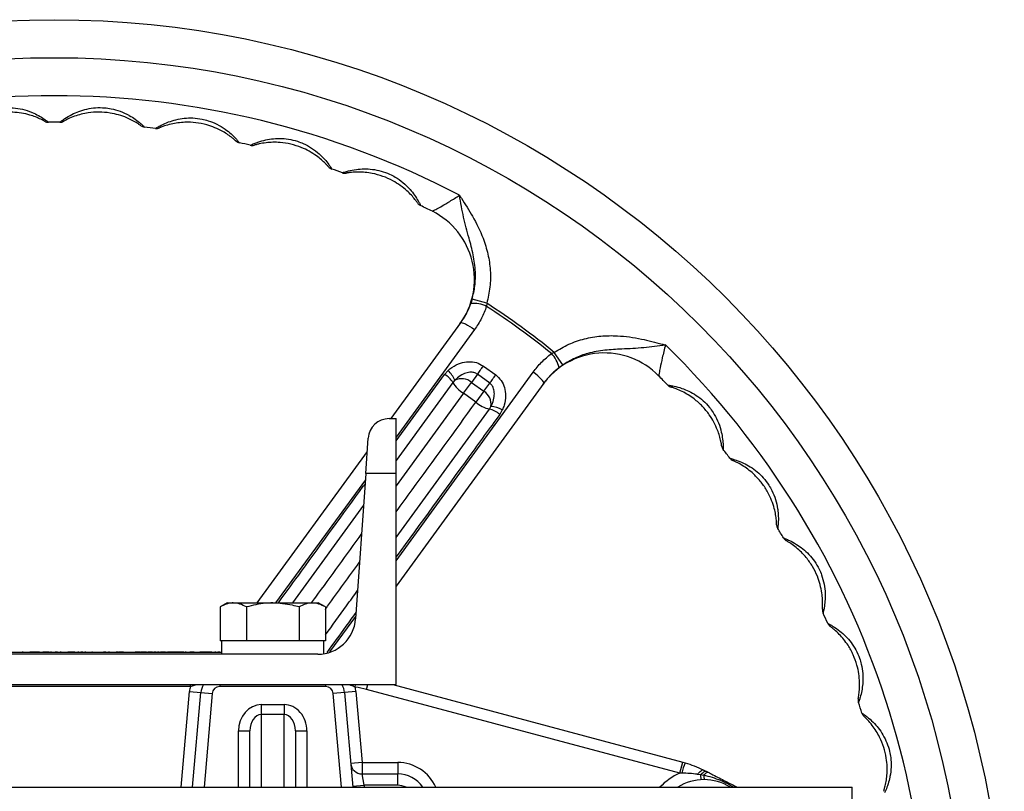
# Model space of a CAD drawing. Header units: millimetres. Extents: x 635 to 3836, y -1496 to 1629.
# Tile 39 of 46: x 1654 to 1913, y 1426 to 1629. Entities that reach past the tile are written whole.
import ezdxf

# ---------------------------------------------------------------- set-up
doc = ezdxf.new("R2010")
doc.units = ezdxf.units.MM

msp = doc.modelspace()

# ---------------------------------------------------------------- linework, layer by layer
at = {"color": 7, "linetype": 'Continuous', "lineweight": 25}
for p, q in [((1773.17, 1555.06), (1772.8, 1553.89)), ((1777.01, 1553.96), (1773.17, 1555.06)), ((1777.01, 1553.96), (1776.95, 1553.15)), ((1751.84, 1523.6), (1770.15, 1548.8)), ((1794.78, 1541.04), (1794.03, 1540.74)), ((1797.01, 1537.73), (1794.78, 1541.04)), ((1776.11, 1537.45), (1779.35, 1535.09)), ((1796.01, 1537.02), (1797.01, 1537.73)), ((1765.91, 1535.25), (1766.81, 1536.25)), ((1768.58, 1533.69), (1768.07, 1533.12)), ((1774.56, 1535.3), (1772.99, 1533.15)), ((1777.79, 1532.95), (1774.56, 1535.3)), ((1792, 1532.93), (1753.18, 1479.51)), ((1770.92, 1530.29), (1772.99, 1533.15)), ((1772.99, 1533.15), (1776.23, 1530.8)), ((1776.23, 1530.8), (1777.79, 1532.95)), ((1774.15, 1527.94), (1770.92, 1530.29)), ((1776.23, 1530.8), (1774.15, 1527.94)), ((1777.72, 1526.11), (1778.11, 1526.77)), ((1751.31, 1523.6), (1753.18, 1523.6)), ((1753.18, 1509.17), (1753.18, 1523.6)), ((1781.09, 1525.88), (1780.41, 1524.71)), ((1745.17, 1509.17), (1745.82, 1518.48)), ((1716.6, 1475.1), (1745.58, 1514.98)), ((1745.17, 1509.17), (1742.49, 1470.9)), ((1753.18, 1509.17), (1745.17, 1509.17)), ((1753.18, 1453.6), (1753.18, 1509.17)), ((1708.68, 1475.1), (1706.82, 1474.03)), ((1708.68, 1475.1), (1710.29, 1475.1)), ((1710.29, 1475.1), (1720.68, 1475.1)), ((1720.68, 1475.1), (1731.07, 1475.1)), ((1731.07, 1475.1), (1732.68, 1475.1)), ((1734.54, 1474.03), (1732.68, 1475.1)), ((1706.82, 1474.03), (1706.82, 1465.1)), ((1713.75, 1474.03), (1713.75, 1465.1)), ((1727.61, 1474.03), (1727.61, 1465.1)), ((1734.54, 1474.03), (1734.54, 1465.1)), ((1707.25, 1465.1), (1706.82, 1465.1)), ((1707.23, 1465.1), (1707.23, 1461.6)), ((1713.32, 1465.1), (1707.25, 1465.1)), ((1713.75, 1465.1), (1713.32, 1465.1)), ((1714.6, 1465.1), (1713.75, 1465.1)), ((1726.75, 1465.1), (1714.6, 1465.1)), ((1727.61, 1465.1), (1726.75, 1465.1)), ((1728.03, 1465.1), (1727.61, 1465.1)), ((1734.11, 1465.1), (1728.03, 1465.1)), ((1734.54, 1465.1), (1734.11, 1465.1)), ((1734.13, 1461.73), (1734.13, 1465.1)), ((1732.52, 1461.6), (1593.84, 1461.6)), ((1619.13, 1462.1), (1707.23, 1462.1)), ((1619.13, 1462.1), (1707.23, 1462.1)), ((1654.36, 1462.11), (1654.36, 1462.1)), ((1654.78, 1462.11), (1654.78, 1462.1)), ((1655, 1462.11), (1654.78, 1462.11)), ((1655, 1462.11), (1655, 1462.1)), ((1655.53, 1462.11), (1655.53, 1462.1)), ((1655.7, 1462.11), (1655.7, 1462.1)), ((1656.09, 1462.11), (1656.09, 1462.1)), ((1656.65, 1462.11), (1656.65, 1462.1)), ((1656.93, 1462.11), (1656.75, 1462.11)), ((1656.75, 1462.11), (1656.75, 1462.1)), ((1656.93, 1462.11), (1656.93, 1462.1)), ((1657.21, 1462.11), (1656.93, 1462.11)), ((1657.46, 1462.11), (1657.21, 1462.11)), ((1657.21, 1462.11), (1657.21, 1462.1)), ((1657.46, 1462.11), (1657.46, 1462.1)), ((1658.19, 1462.11), (1657.46, 1462.11)), ((1658.19, 1462.11), (1658.19, 1462.1)), ((1658.33, 1462.11), (1658.19, 1462.11)), ((1658.65, 1462.11), (1658.33, 1462.11)), ((1658.33, 1462.11), (1658.33, 1462.1)), ((1658.65, 1462.11), (1658.65, 1462.1)), ((1658.89, 1462.11), (1658.65, 1462.11)), ((1658.89, 1462.11), (1658.89, 1462.1)), ((1659.31, 1462.11), (1658.89, 1462.11)), ((1659.31, 1462.11), (1659.31, 1462.1)), ((1659.92, 1462.11), (1659.92, 1462.1)), ((1660.21, 1462.11), (1660.21, 1462.1)), ((1660.45, 1462.11), (1660.21, 1462.11)), ((1660.9, 1462.11), (1660.45, 1462.11)), ((1660.45, 1462.11), (1660.45, 1462.1)), ((1660.9, 1462.11), (1660.9, 1462.1)), ((1661.15, 1462.11), (1660.9, 1462.11)), ((1661.15, 1462.11), (1661.15, 1462.1)), ((1661.6, 1462.11), (1661.15, 1462.11)), ((1661.6, 1462.11), (1661.6, 1462.1)), ((1661.84, 1462.11), (1661.6, 1462.11)), ((1661.84, 1462.11), (1661.84, 1462.1)), ((1662.08, 1462.11), (1662.08, 1462.1)), ((1662.23, 1462.11), (1662.23, 1462.1)), ((1662.45, 1462.11), (1662.23, 1462.11)), ((1662.45, 1462.11), (1662.45, 1462.1)), ((1662.64, 1462.11), (1662.64, 1462.1)), ((1662.89, 1462.11), (1662.89, 1462.1)), ((1663.2, 1462.11), (1663.2, 1462.1)), ((1664.03, 1462.11), (1663.4, 1462.11)), ((1663.4, 1462.11), (1663.4, 1462.1)), ((1664.03, 1462.11), (1664.03, 1462.1)), ((1664.35, 1462.11), (1664.35, 1462.1)), ((1664.76, 1462.11), (1664.76, 1462.1)), ((1664.98, 1462.11), (1664.76, 1462.11)), ((1664.98, 1462.11), (1664.98, 1462.1)), ((1665.27, 1462.11), (1665.27, 1462.1)), ((1665.52, 1462.11), (1665.52, 1462.1)), ((1665.69, 1462.11), (1665.69, 1462.1)), ((1666.08, 1462.11), (1666.08, 1462.1)), ((1666.64, 1462.11), (1666.64, 1462.1)), ((1666.91, 1462.11), (1666.74, 1462.11)), ((1666.74, 1462.11), (1666.74, 1462.1)), ((1666.91, 1462.11), (1666.91, 1462.1)), ((1667.4, 1462.11), (1666.91, 1462.11)), ((1667.4, 1462.11), (1667.4, 1462.1)), ((1667.52, 1462.11), (1667.52, 1462.1)), ((1667.98, 1462.11), (1667.52, 1462.11)), ((1668.17, 1462.11), (1667.98, 1462.11)), ((1667.98, 1462.11), (1667.98, 1462.1)), ((1668.17, 1462.11), (1668.17, 1462.1)), ((1668.64, 1462.11), (1668.17, 1462.11)), ((1668.64, 1462.11), (1668.64, 1462.1)), ((1669.03, 1462.11), (1669.03, 1462.1)), ((1669.44, 1462.11), (1669.44, 1462.1)), ((1669.66, 1462.11), (1669.44, 1462.11)), ((1669.66, 1462.11), (1669.66, 1462.1)), ((1670.22, 1462.11), (1670.2, 1462.11)), ((1670.2, 1462.11), (1670.2, 1462.1)), ((1670.22, 1462.11), (1670.22, 1462.1)), ((1670.49, 1462.11), (1670.22, 1462.11)), ((1670.49, 1462.11), (1670.49, 1462.1)), ((1670.71, 1462.11), (1670.49, 1462.11)), ((1670.71, 1462.11), (1670.71, 1462.1)), ((1670.78, 1462.11), (1670.78, 1462.1)), ((1671.51, 1462.11), (1671.25, 1462.11)), ((1671.32, 1462.11), (1671.32, 1462.1)), ((1671.51, 1462.11), (1671.51, 1462.1)), ((1671.68, 1462.11), (1671.68, 1462.1)), ((1672.07, 1462.11), (1672.07, 1462.1)), ((1672.63, 1462.11), (1672.63, 1462.1)), ((1672.72, 1462.11), (1672.72, 1462.1)), ((1672.87, 1462.11), (1672.87, 1462.1)), ((1673.29, 1462.11), (1673.07, 1462.11)), ((1673.19, 1462.11), (1673.19, 1462.1)), ((1673.51, 1462.11), (1673.51, 1462.1)), ((1673.64, 1462.11), (1673.64, 1462.1)), ((1673.7, 1462.11), (1673.7, 1462.1)), ((1673.8, 1462.11), (1673.8, 1462.1)), ((1674.58, 1462.11), (1674.58, 1462.1)), ((1675.26, 1462.11), (1675.26, 1462.1)), ((1676.14, 1462.11), (1676.14, 1462.1)), ((1676.77, 1462.11), (1676.14, 1462.11)), ((1676.77, 1462.11), (1676.77, 1462.1)), ((1677.09, 1462.11), (1677.09, 1462.1)), ((1677.5, 1462.11), (1677.5, 1462.1)), ((1677.72, 1462.11), (1677.5, 1462.11)), ((1677.72, 1462.11), (1677.72, 1462.1)), ((1678.26, 1462.11), (1678.26, 1462.1)), ((1678.43, 1462.11), (1678.43, 1462.1)), ((1678.82, 1462.11), (1678.82, 1462.1)), ((1679.38, 1462.11), (1679.38, 1462.1)), ((1679.48, 1462.11), (1679.48, 1462.1)), ((1679.65, 1462.11), (1679.48, 1462.11)), ((1679.65, 1462.11), (1679.65, 1462.1)), ((1680.14, 1462.11), (1679.65, 1462.11)), ((1680.14, 1462.11), (1680.14, 1462.1)), ((1680.26, 1462.11), (1680.26, 1462.1)), ((1680.72, 1462.11), (1680.26, 1462.11)), ((1680.72, 1462.11), (1680.72, 1462.1)), ((1680.91, 1462.11), (1680.72, 1462.11)), ((1680.91, 1462.11), (1680.91, 1462.1)), ((1681.38, 1462.11), (1680.91, 1462.11)), ((1681.38, 1462.11), (1681.38, 1462.1)), ((1681.62, 1462.11), (1681.62, 1462.1)), ((1682.17, 1462.11), (1682.17, 1462.1)), ((1682.72, 1462.11), (1682.72, 1462.1)), ((1682.74, 1462.11), (1682.74, 1462.1)), ((1683.53, 1462.11), (1683.53, 1462.1)), ((1684.32, 1462.11), (1684.32, 1462.1)), ((1684.52, 1462.11), (1684.52, 1462.1)), ((1685.08, 1462.11), (1684.52, 1462.11)), ((1685.08, 1462.11), (1685.08, 1462.1)), ((1685.32, 1462.11), (1685.08, 1462.11)), ((1685.32, 1462.11), (1685.32, 1462.1)), ((1685.88, 1462.11), (1685.32, 1462.11)), ((1685.88, 1462.11), (1685.88, 1462.1)), ((1686, 1462.11), (1686, 1462.1)), ((1686.35, 1462.11), (1686.1, 1462.11)), ((1686.1, 1462.11), (1686.1, 1462.1)), ((1686.35, 1462.11), (1686.35, 1462.1)), ((1687.17, 1462.11), (1686.35, 1462.11)), ((1687.17, 1462.11), (1687.17, 1462.1)), ((1687.42, 1462.11), (1687.17, 1462.11)), ((1687.46, 1462.11), (1687.42, 1462.11)), ((1687.42, 1462.11), (1687.42, 1462.1)), ((1687.46, 1462.11), (1687.46, 1462.1)), ((1687.77, 1462.11), (1687.77, 1462.1)), ((1687.81, 1462.11), (1687.81, 1462.1)), ((1689.07, 1462.11), (1687.81, 1462.11)), ((1689.07, 1462.11), (1689.07, 1462.1)), ((1689.12, 1462.11), (1689.12, 1462.1)), ((1689.27, 1462.11), (1689.27, 1462.1)), ((1689.39, 1462.11), (1689.39, 1462.1)), ((1689.63, 1462.11), (1689.39, 1462.11)), ((1689.63, 1462.11), (1689.63, 1462.1)), ((1689.88, 1462.11), (1689.63, 1462.11)), ((1689.88, 1462.11), (1689.88, 1462.1)), ((1690, 1462.11), (1690, 1462.1)), ((1690.36, 1462.11), (1690.36, 1462.1)), ((1690.57, 1462.11), (1690.36, 1462.11)), ((1690.57, 1462.11), (1690.57, 1462.1)), ((1690.85, 1462.11), (1690.57, 1462.11)), ((1690.85, 1462.11), (1690.85, 1462.1)), ((1691.12, 1462.11), (1691.12, 1462.1)), ((1691.34, 1462.11), (1691.12, 1462.11)), ((1691.34, 1462.11), (1691.34, 1462.1)), ((1691.45, 1462.11), (1691.45, 1462.1)), ((1691.45, 1462.11), (1691.45, 1462.1)), ((1691.61, 1462.11), (1691.45, 1462.11)), ((1691.61, 1462.11), (1691.61, 1462.1)), ((1691.85, 1462.11), (1691.61, 1462.11)), ((1691.85, 1462.11), (1691.85, 1462.1)), ((1692.27, 1462.11), (1691.85, 1462.11)), ((1692.27, 1462.11), (1692.27, 1462.1)), ((1692.65, 1462.11), (1692.44, 1462.11)), ((1692.44, 1462.11), (1692.44, 1462.1)), ((1692.65, 1462.11), (1692.65, 1462.1)), ((1692.87, 1462.11), (1692.87, 1462.1)), ((1693.04, 1462.11), (1693.04, 1462.1)), ((1693.09, 1462.11), (1693.04, 1462.11)), ((1693.09, 1462.11), (1693.09, 1462.1)), ((1693.31, 1462.11), (1693.09, 1462.11)), ((1693.6, 1462.11), (1693.31, 1462.11)), ((1693.31, 1462.11), (1693.31, 1462.1)), ((1693.33, 1462.11), (1693.33, 1462.11)), ((1693.33, 1462.1), (1693.33, 1462.1)), ((1693.6, 1462.11), (1693.6, 1462.1)), ((1693.75, 1462.11), (1693.6, 1462.11)), ((1693.97, 1462.11), (1693.75, 1462.11)), ((1693.75, 1462.11), (1693.75, 1462.1)), ((1694.41, 1462.11), (1693.97, 1462.11)), ((1693.97, 1462.11), (1693.97, 1462.1)), ((1694.63, 1462.11), (1694.41, 1462.11)), ((1694.41, 1462.11), (1694.41, 1462.1)), ((1694.87, 1462.11), (1694.63, 1462.11)), ((1694.63, 1462.11), (1694.63, 1462.1)), ((1694.87, 1462.11), (1694.87, 1462.1)), ((1695.07, 1462.11), (1694.87, 1462.11)), ((1695.07, 1462.11), (1695.07, 1462.1)), ((1695.29, 1462.11), (1695.07, 1462.11)), ((1695.6, 1462.11), (1695.29, 1462.11)), ((1695.29, 1462.11), (1695.29, 1462.1)), ((1695.6, 1462.11), (1695.6, 1462.1)), ((1695.72, 1462.11), (1695.6, 1462.11)), ((1695.72, 1462.11), (1695.72, 1462.1)), ((1695.94, 1462.11), (1695.72, 1462.11)), ((1695.94, 1462.11), (1695.94, 1462.1)), ((1696.38, 1462.11), (1696.06, 1462.11)), ((1696.06, 1462.11), (1696.06, 1462.1)), ((1696.38, 1462.11), (1696.38, 1462.1)), ((1696.6, 1462.11), (1696.38, 1462.11)), ((1697.04, 1462.11), (1696.6, 1462.11)), ((1696.6, 1462.11), (1696.6, 1462.1)), ((1697.26, 1462.11), (1697.04, 1462.11)), ((1697.04, 1462.11), (1697.04, 1462.1)), ((1697.33, 1462.11), (1697.26, 1462.11)), ((1697.26, 1462.11), (1697.26, 1462.1)), ((1697.33, 1462.11), (1697.33, 1462.1)), ((1697.67, 1462.11), (1697.67, 1462.1)), ((1697.89, 1462.11), (1697.67, 1462.11)), ((1697.89, 1462.11), (1697.89, 1462.1)), ((1698.89, 1462.11), (1698.89, 1462.1)), ((1699.35, 1462.11), (1698.89, 1462.11)), ((1699.35, 1462.11), (1699.35, 1462.1)), ((1699.55, 1462.11), (1699.35, 1462.11)), ((1699.55, 1462.11), (1699.55, 1462.1)), ((1700.01, 1462.11), (1699.55, 1462.11)), ((1700.01, 1462.11), (1700.01, 1462.1)), ((1700.25, 1462.11), (1700.25, 1462.1)), ((1700.42, 1462.11), (1700.42, 1462.1)), ((1700.81, 1462.11), (1700.81, 1462.1)), ((1701.37, 1462.11), (1701.37, 1462.1)), ((1701.5, 1462.11), (1701.5, 1462.1)), ((1702.25, 1462.11), (1701.5, 1462.11)), ((1702.15, 1462.11), (1702.15, 1462.11)), ((1702.15, 1462.1), (1702.15, 1462.1)), ((1702.25, 1462.11), (1702.25, 1462.1)), ((1702.47, 1462.11), (1702.25, 1462.11)), ((1702.47, 1462.11), (1702.47, 1462.1)), ((1702.69, 1462.11), (1702.47, 1462.11)), ((1702.79, 1462.11), (1702.69, 1462.11)), ((1702.69, 1462.11), (1702.69, 1462.1)), ((1702.97, 1462.11), (1702.79, 1462.11)), ((1702.79, 1462.11), (1702.79, 1462.1)), ((1702.97, 1462.11), (1702.97, 1462.1)), ((1703.45, 1462.11), (1702.97, 1462.11)), ((1703.57, 1462.11), (1703.45, 1462.11)), ((1703.45, 1462.11), (1703.45, 1462.1)), ((1703.57, 1462.11), (1703.57, 1462.1)), ((1704.03, 1462.11), (1703.57, 1462.11)), ((1704.03, 1462.11), (1704.03, 1462.1)), ((1704.22, 1462.11), (1704.03, 1462.11)), ((1704.22, 1462.11), (1704.22, 1462.1)), ((1704.69, 1462.11), (1704.22, 1462.11)), ((1704.69, 1462.11), (1704.69, 1462.1)), ((1705.08, 1462.11), (1705.08, 1462.1)), ((1705.49, 1462.11), (1705.49, 1462.1)), ((1705.71, 1462.11), (1705.49, 1462.11)), ((1705.71, 1462.11), (1705.71, 1462.1)), ((1706.27, 1462.11), (1706.27, 1462.1)), ((1706.54, 1462.11), (1706.27, 1462.11)), ((1706.54, 1462.11), (1706.54, 1462.1)), ((1706.76, 1462.11), (1706.54, 1462.11)), ((1706.76, 1462.11), (1706.76, 1462.1)), ((1706.83, 1462.11), (1706.83, 1462.1)), ((1624.1, 1453.6), (1702.26, 1453.6)), ((1699.01, 1453.1), (1699.01, 1453.6)), ((1706.76, 1453.6), (1706.76, 1453.1)), ((1706.76, 1453.6), (1734.6, 1453.6)), ((1734.6, 1453.6), (1734.6, 1453.1)), ((1739.1, 1453.6), (1753.18, 1453.6)), ((1742.38, 1452.93), (1742.47, 1453.6)), ((1745.37, 1452.35), (1745.71, 1453.6)), ((1752.3, 1453.6), (1828.56, 1433.17)), ((1699.01, 1453.1), (1627.34, 1453.1)), ((1698.79, 1451.8), (1701.78, 1451.54)), ((1699.6, 1426.6), (1701.78, 1451.54)), ((1701.78, 1451.54), (1704.77, 1451.28)), ((1734.6, 1453.1), (1706.76, 1453.1)), ((1739.58, 1451.54), (1736.59, 1451.28)), ((1742.57, 1451.8), (1739.58, 1451.54)), ((1739.58, 1451.54), (1741.76, 1426.6)), ((1742.57, 1451.8), (1744.2, 1433.1)), ((1827.79, 1430.27), (1745.37, 1452.35)), ((1717.68, 1448.33), (1717.68, 1445.73)), ((1717.68, 1448.33), (1723.68, 1448.33)), ((1723.68, 1448.33), (1723.68, 1445.73)), ((1723.68, 1445.73), (1717.68, 1445.73)), ((1711.68, 1441.4), (1714.68, 1441.4)), ((1714.68, 1426.6), (1714.68, 1441.4)), ((1726.68, 1441.4), (1726.68, 1426.6)), ((1726.68, 1441.4), (1729.68, 1441.4)), ((1744.2, 1433.1), (1741.21, 1432.84)), ((1744.2, 1433.1), (1753.58, 1433.1)), ((1744.2, 1433.1), (1744.2, 1430.1)), ((1753.58, 1433.1), (1753.58, 1430.1)), ((1827.79, 1430.27), (1828.56, 1433.17)), ((1828.56, 1433.17), (1829.18, 1433)), ((1744.73, 1427.1), (1744.2, 1430.1)), ((1744.2, 1430.1), (1753.58, 1430.1)), ((1753.58, 1427.1), (1753.58, 1430.1)), ((1828.33, 1430.28), (1827.79, 1430.27)), ((1834.06, 1431.13), (1834.74, 1430.78)), ((1834.74, 1430.78), (1835.26, 1430.52)), ((1833.26, 1429.84), (1832.52, 1429.98)), ((1833.26, 1429.84), (1833.34, 1428.57)), ((1834.1, 1429.72), (1833.26, 1429.84)), ((1453.18, 1426.6), (1873.18, 1426.6)), ((1741.74, 1426.84), (1744.73, 1427.1)), ((1753.58, 1427.1), (1744.73, 1427.1)), ((1873.18, 1389.6), (1873.18, 1426.6))]:
    msp.add_line(p, q, dxfattribs=at)
at = {"color": 8, "linetype": 'Continuous', "lineweight": 25}
for p, q in [((1753.18, 1486.22), (1789.2, 1535.84)), ((1753.18, 1517.73), (1765.91, 1535.25)), ((1770.92, 1530.29), (1753.18, 1505.88)), ((1753.18, 1492.33), (1777.72, 1526.11)), ((1745.06, 1507.54), (1721.45, 1475.1)), ((1744.58, 1500.79), (1725.92, 1475.1)), ((1735.75, 1462.22), (1742.54, 1471.57)), ((1696.59, 1426.6), (1698.79, 1451.8)), ((1704.77, 1451.28), (1702.61, 1426.6)), ((1738.75, 1426.6), (1736.59, 1451.28)), ((1717.68, 1445.73), (1717.68, 1426.6)), ((1723.68, 1426.6), (1723.68, 1445.73)), ((1711.68, 1426.6), (1711.68, 1441.4)), ((1729.68, 1441.4), (1729.68, 1426.6)), ((1744.73, 1427.1), (1744.77, 1426.6))]:
    msp.add_line(p, q, dxfattribs=at)
at = {"color": 8, "linetype": 'Continuous', "lineweight": 25, "flags": 128}
for points in [[(1773.78, 1547.04), (1769.15, 1540.67), (1753.18, 1518.71)], [(1768.07, 1533.12), (1763.44, 1526.74), (1753.18, 1512.62)]]:
    msp.add_lwpolyline(points, dxfattribs=at)
at = {"color": 7, "linetype": 'Continuous', "lineweight": 25, "flags": 128}
for points in [[(1770.15, 1548.8), (1770.29, 1548.87), (1770.55, 1548.84), (1770.92, 1548.73), (1771.38, 1548.52), (1771.92, 1548.24), (1772.51, 1547.89), (1773.14, 1547.49), (1773.78, 1547.04)], [(1774.56, 1535.3), (1774.71, 1535.52), (1774.89, 1535.76), (1775.07, 1536.02), (1775.27, 1536.29), (1775.48, 1536.58), (1775.69, 1536.87), (1775.9, 1537.16), (1776.11, 1537.45)], [(1777.79, 1532.95), (1777.95, 1533.17), (1778.13, 1533.41), (1778.31, 1533.66), (1778.51, 1533.94), (1778.72, 1534.22), (1778.93, 1534.51), (1779.14, 1534.8), (1779.35, 1535.09)], [(1792, 1532.93), (1792.01, 1533.09), (1791.91, 1533.33), (1791.68, 1533.64), (1791.35, 1534.02), (1790.91, 1534.44), (1790.4, 1534.9), (1789.82, 1535.37), (1789.2, 1535.84)], [(1832.52, 1429.98), (1832.75, 1430.28), (1832.97, 1430.54), (1833.19, 1430.76), (1833.4, 1430.94), (1833.59, 1431.07), (1833.77, 1431.14), (1833.93, 1431.16), (1834.06, 1431.13)], [(1833.26, 1429.84), (1833.48, 1430.1), (1833.69, 1430.32), (1833.9, 1430.51), (1834.1, 1430.65), (1834.28, 1430.76), (1834.45, 1430.81), (1834.6, 1430.82), (1834.74, 1430.78)], [(1834.1, 1429.72), (1834.28, 1429.94), (1834.45, 1430.12), (1834.62, 1430.28), (1834.77, 1430.4), (1834.92, 1430.48), (1835.05, 1430.53), (1835.16, 1430.54), (1835.26, 1430.52)]]:
    msp.add_lwpolyline(points, dxfattribs=at)
at = {"color": 7, "linetype": 'Continuous', "lineweight": 25}
for radius in [250, 240]:
    msp.add_circle((1663.18, 1378.6), radius, dxfattribs=at)
for centre, radius, start, end in [((1663.18, 1378.6), 230, 62.375, 117.625), ((1661.69, 1603.6), 2, 240.7813, 270.378), ((1663.18, 1378.6), 223, 89.622, 90.378), ((1664.66, 1603.6), 2, 269.622, 299.2187), ((1687.17, 1602.32), 2, 234.2813, 263.878), ((1663.18, 1378.6), 223, 83.122, 83.878), ((1690.12, 1601.98), 2, 263.122, 292.7187), ((1712.35, 1598.16), 2, 227.7813, 257.378), ((1663.18, 1378.6), 223, 76.622, 77.378), ((1715.24, 1597.5), 2, 256.622, 286.2187), ((1736.88, 1591.19), 2, 221.2813, 250.878), ((1663.18, 1378.6), 223, 70.122, 70.878), ((1739.68, 1590.2), 2, 250.122, 279.7187), ((1760.48, 1581.48), 2, 214.7813, 244.378), ((1663.18, 1378.6), 223, 63.4987, 64.378), ((1753.76, 1560.27), 20, 324, 63.4987), ((1773.63, 1546.55), 7.39, 63.3133, 96.4966), ((1663.18, 1378.6), 208.36, 51.0965, 56.9035), ((1663.18, 1378.6), 209.06, 50.9883, 57.0117), ((1663.18, 1378.6), 230, 350.375, 45.625), ((1807.97, 1520.89), 20, 44.5013, 144), ((1788.78, 1535.55), 7.39, 11.5034, 44.6867), ((1762.83, 1529.97), 6.11, 30.9621, 59.71), ((1762.19, 1531.17), 6.87, 21.5289, 47.7411), ((1770.39, 1530.15), 3.97, 49.0296, 117.0233), ((1663.18, 1378.6), 223, 43.622, 44.5013), ((1775, 1537.27), 8.08, 210.913, 239.6397), ((1826.06, 1533.83), 2, 223.622, 253.2187), ((1774.18, 1527.4), 3.97, 350.9767, 58.9704), ((1779.52, 1533.98), 8.08, 228.3603, 257.087), ((1776.35, 1520.15), 6.11, 48.29, 77.0379), ((1777.68, 1519.92), 6.87, 60.2589, 86.4711), ((1751.31, 1518.1), 5.5, 90, 176), ((1840.78, 1516.75), 2, 188.2813, 217.878), ((1663.18, 1378.6), 223, 37.122, 37.878), ((1842.58, 1514.39), 2, 217.122, 246.7187), ((1855.27, 1495.75), 2, 181.7813, 211.378), ((1663.18, 1378.6), 223, 30.622, 31.378), ((1856.8, 1493.21), 2, 210.622, 240.2187), ((1867.3, 1473.26), 2, 175.2813, 204.878), ((1663.18, 1378.6), 223, 24.122, 24.878), ((1732.52, 1471.6), 10, 270, 356), ((1868.53, 1470.55), 2, 204.122, 233.7187), ((1706.76, 1451.1), 5, 150, 175), ((1734.6, 1451.1), 5, 5, 30), ((1733.59, 1453.11), 7.28, 3.5775, 3.8541), ((1706.76, 1451.1), 8, 165.5225, 175), ((1706.76, 1451.1), 2, 90, 175), ((1734.6, 1451.1), 2, 5, 90), ((1734.6, 1451.1), 8, 5, 13.2456), ((1739.68, 1431.1), 22, 75, 82.936), ((1876.7, 1449.54), 2, 168.7813, 198.378), ((1663.18, 1378.6), 223, 17.622, 18.378), ((1877.62, 1446.72), 2, 197.622, 227.2187), ((1744.2, 1433.1), 3, 185, 270), ((1845.95, 1426.27), 18.07, 158.1394, 167.1746), ((1753.58, 1422.1), 8, 34.2289, 90), ((1834.18, 1415.6), 13, 57.7958, 122.2042), ((1836.58, 1429.54), 2.49, 175.8749, 202.2261)]:
    msp.add_arc(centre, radius, start, end, dxfattribs=at)
at = {"color": 8, "linetype": 'Continuous', "lineweight": 25}
for centre, radius, start, end in [((1753.58, 1422.1), 11, 24.1477, 90), ((1834.18, 1415.6), 16, 113.5476, 136.5675), ((1753.58, 1422.1), 5, 64.1581, 90)]:
    msp.add_arc(centre, radius, start, end, dxfattribs=at)
at = {"color": 7, "linetype": 'Continuous', "lineweight": 25}
for centre, major_axis, ratio, start_param, end_param in [((1717.68, 1441.4), (0, 6.93), 0.866025, 0, 1.570796), ((1723.68, 1441.4), (0, -6.93), 0.866025, 1.570796, 3.141593), ((1717.68, 1441.4), (0, 4.33), 0.69282, 0, 1.570796), ((1723.68, 1441.4), (0, 4.33), 0.69282, 4.712389, 6.283185)]:
    msp.add_ellipse(centre, major_axis=major_axis, ratio=ratio, start_param=start_param, end_param=end_param, dxfattribs=at)
for points, knots in [([(1639.4, 1600.33), (1639.42, 1600.35), (1639.47, 1600.4), (1639.87, 1600.79), (1640.72, 1601.56), (1642.19, 1602.69), (1644.09, 1603.8), (1646.12, 1604.66), (1648.36, 1605.26), (1650.48, 1605.49), (1652.67, 1605.43), (1654.9, 1605.07), (1656.53, 1604.53), (1657.92, 1603.95), (1659.14, 1603.36), (1660.46, 1602.53), (1661.27, 1601.94), (1661.65, 1601.64), (1661.69, 1601.61), (1661.71, 1601.6)], [0, 0, 0, 0, 0.039629, 0.077588, 0.133506, 0.216975, 0.28694, 0.359623, 0.435686, 0.513977, 0.568455, 0.650057, 0.734718, 0.739201, 0.805632, 0.877057, 0.924454, 0.967351, 1, 1, 1, 1]), ([(1660.72, 1601.85), (1660.7, 1601.86), (1660.66, 1601.88), (1660.31, 1602.08), (1659.55, 1602.46), (1658.34, 1603), (1656.61, 1603.59), (1654.57, 1604.05), (1652.08, 1604.32), (1649.37, 1604.22), (1646.85, 1603.76), (1644.75, 1603.08), (1643.02, 1602.33), (1641.63, 1601.55), (1640.8, 1601.01), (1640.42, 1600.74), (1640.37, 1600.71), (1640.35, 1600.69)], [0, 0, 0, 0, 0.028036, 0.065565, 0.108642, 0.177141, 0.244165, 0.334781, 0.42557, 0.538784, 0.651949, 0.726243, 0.800353, 0.881501, 0.932619, 0.965938, 1, 1, 1, 1]), ([(1664.65, 1601.6), (1664.68, 1601.62), (1664.73, 1601.66), (1665.17, 1602), (1666.11, 1602.67), (1667.7, 1603.63), (1669.71, 1604.51), (1671.82, 1605.14), (1674.11, 1605.48), (1676.25, 1605.47), (1678.42, 1605.16), (1680.59, 1604.55), (1682.15, 1603.83), (1683.47, 1603.1), (1684.61, 1602.37), (1685.82, 1601.39), (1686.56, 1600.72), (1686.91, 1600.38), (1686.94, 1600.35), (1686.96, 1600.33)], [0, 0, 0, 0, 0.039629, 0.077588, 0.133506, 0.216975, 0.28694, 0.359623, 0.435686, 0.513977, 0.568455, 0.650057, 0.734718, 0.739201, 0.805632, 0.877057, 0.924454, 0.967351, 1, 1, 1, 1]), ([(1686.01, 1600.69), (1685.99, 1600.7), (1685.96, 1600.73), (1685.63, 1600.96), (1684.92, 1601.43), (1683.77, 1602.1), (1682.12, 1602.88), (1680.15, 1603.58), (1677.7, 1604.12), (1675, 1604.34), (1672.45, 1604.16), (1670.28, 1603.72), (1668.47, 1603.18), (1667, 1602.56), (1666.12, 1602.12), (1665.71, 1601.89), (1665.66, 1601.86), (1665.64, 1601.85)], [0, 0, 0, 0, 0.028036, 0.065565, 0.108642, 0.177141, 0.244165, 0.334781, 0.42557, 0.538784, 0.651949, 0.726243, 0.800353, 0.881501, 0.932619, 0.965938, 1, 1, 1, 1]), ([(1689.88, 1600), (1689.91, 1600.01), (1689.97, 1600.05), (1690.44, 1600.34), (1691.45, 1600.9), (1693.14, 1601.67), (1695.24, 1602.32), (1697.41, 1602.71), (1699.72, 1602.79), (1701.85, 1602.53), (1703.97, 1601.98), (1706.05, 1601.13), (1707.52, 1600.24), (1708.75, 1599.36), (1709.8, 1598.51), (1710.9, 1597.4), (1711.56, 1596.64), (1711.86, 1596.27), (1711.89, 1596.23), (1711.91, 1596.21)], [0, 0, 0, 0, 0.039629, 0.077588, 0.133506, 0.216975, 0.28694, 0.359623, 0.435686, 0.513977, 0.568455, 0.650057, 0.734718, 0.739201, 0.805632, 0.877057, 0.924454, 0.967351, 1, 1, 1, 1]), ([(1711, 1596.68), (1710.99, 1596.69), (1710.96, 1596.72), (1710.65, 1596.99), (1710, 1597.54), (1708.94, 1598.33), (1707.39, 1599.3), (1705.51, 1600.21), (1703.14, 1601.03), (1700.48, 1601.55), (1697.92, 1601.66), (1695.72, 1601.47), (1693.86, 1601.13), (1692.33, 1600.69), (1691.41, 1600.35), (1690.97, 1600.17), (1690.92, 1600.15), (1690.9, 1600.14)], [0, 0, 0, 0, 0.028036, 0.065565, 0.108642, 0.177141, 0.244165, 0.334781, 0.42557, 0.538784, 0.651949, 0.726243, 0.800353, 0.881501, 0.932619, 0.965938, 1, 1, 1, 1]), ([(1714.78, 1595.55), (1714.81, 1595.56), (1714.86, 1595.59), (1715.37, 1595.82), (1716.44, 1596.27), (1718.2, 1596.84), (1720.36, 1597.26), (1722.56, 1597.39), (1724.87, 1597.21), (1726.95, 1596.71), (1728.99, 1595.93), (1730.97, 1594.85), (1732.33, 1593.79), (1733.45, 1592.78), (1734.39, 1591.82), (1735.36, 1590.59), (1735.93, 1589.77), (1736.19, 1589.36), (1736.22, 1589.32), (1736.23, 1589.3)], [0, 0, 0, 0, 0.0396287, 0.077588, 0.1335056, 0.2169753, 0.28694, 0.3596234, 0.4356859, 0.5139767, 0.5684552, 0.650057, 0.7347185, 0.739201, 0.8056324, 0.8770572, 0.924454, 0.9673507, 1, 1, 1, 1]), ([(1735.38, 1589.87), (1735.37, 1589.88), (1735.34, 1589.91), (1735.07, 1590.22), (1734.49, 1590.83), (1733.52, 1591.74), (1732.09, 1592.88), (1730.32, 1593.99), (1728.06, 1595.08), (1725.48, 1595.89), (1722.95, 1596.29), (1720.74, 1596.36), (1718.86, 1596.23), (1717.29, 1595.96), (1716.33, 1595.72), (1715.88, 1595.6), (1715.82, 1595.58), (1715.8, 1595.58)], [0, 0, 0, 0, 0.028036, 0.065565, 0.108642, 0.177141, 0.244165, 0.334781, 0.42557, 0.538784, 0.651949, 0.726243, 0.800353, 0.881501, 0.932619, 0.965938, 1, 1, 1, 1]), ([(1739, 1588.31), (1739.03, 1588.33), (1739.1, 1588.35), (1739.63, 1588.52), (1740.74, 1588.84), (1742.55, 1589.21), (1744.74, 1589.38), (1746.94, 1589.26), (1749.22, 1588.82), (1751.23, 1588.09), (1753.17, 1587.08), (1755.01, 1585.78), (1756.24, 1584.58), (1757.24, 1583.45), (1758.07, 1582.38), (1758.89, 1581.06), (1759.37, 1580.17), (1759.58, 1579.74), (1759.6, 1579.69), (1759.61, 1579.67)], [0, 0, 0, 0, 0.039629, 0.077588, 0.133506, 0.216975, 0.28694, 0.359623, 0.435686, 0.513977, 0.568455, 0.650057, 0.734718, 0.739201, 0.805632, 0.877057, 0.924454, 0.967351, 1, 1, 1, 1]), ([(1758.83, 1580.33), (1758.82, 1580.35), (1758.8, 1580.39), (1758.56, 1580.72), (1758.05, 1581.4), (1757.2, 1582.41), (1755.9, 1583.7), (1754.27, 1585.01), (1752.15, 1586.34), (1749.68, 1587.44), (1747.21, 1588.13), (1745.02, 1588.44), (1743.14, 1588.53), (1741.54, 1588.44), (1740.56, 1588.31), (1740.1, 1588.24), (1740.05, 1588.23), (1740.02, 1588.22)], [0, 0, 0, 0, 0.028036, 0.065565, 0.108642, 0.177141, 0.244165, 0.334781, 0.42557, 0.538784, 0.651949, 0.726243, 0.800353, 0.881501, 0.932619, 0.965938, 1, 1, 1, 1]), ([(1762.69, 1578.17), (1762.75, 1578.2), (1762.88, 1578.27), (1763.85, 1578.8), (1765.31, 1579.62), (1767.36, 1580.82), (1768.96, 1581.83), (1769.83, 1582.38)], [0, 0, 0, 0, 0.171658, 0.342774, 0.527041, 0.743892, 1, 1, 1, 1]), ([(1773.17, 1555.06), (1773.44, 1556.22), (1774, 1558.58), (1774.09, 1562.53), (1773.53, 1566.77), (1772.23, 1571.51), (1771.07, 1575.68), (1770.32, 1579.46), (1769.99, 1581.4), (1769.83, 1582.37), (1769.83, 1582.38)], [0, 0, 0, 0, 0.12725, 0.258058, 0.419396, 0.584107, 0.790418, 0.89473, 0.99897, 1, 1, 1, 1]), ([(1769.83, 1582.38), (1769.83, 1582.37), (1770, 1582.11), (1771.17, 1580.29), (1773.47, 1576.67), (1775.91, 1571.78), (1777.4, 1566.95), (1778.04, 1562.63), (1777.99, 1558.23), (1777.33, 1555.38), (1777.01, 1553.96)], [0, 0, 0, 0, 0.001021, 0.030419, 0.214423, 0.424778, 0.568377, 0.711851, 0.855947, 1, 1, 1, 1]), ([(1770.15, 1548.8), (1770.68, 1549.59), (1771.75, 1551.19), (1772.45, 1552.98), (1772.8, 1553.89)], [0, 0, 0, 0, 0.49464, 1, 1, 1, 1]), ([(1776.95, 1553.15), (1776.54, 1552.08), (1775.71, 1549.93), (1774.42, 1548.01), (1773.78, 1547.04)], [0, 0, 0, 0, 0.494607, 1, 1, 1, 1]), ([(1794.78, 1541.04), (1796.03, 1541.8), (1798.53, 1543.3), (1802.7, 1544.71), (1807.02, 1545.43), (1812.07, 1545.51), (1817.47, 1544.7), (1821.63, 1543.64), (1823.72, 1543.08), (1824.02, 1543), (1824.03, 1543)], [0, 0, 0, 0, 0.1440527, 0.2881488, 0.4316235, 0.5752219, 0.7855769, 0.9695809, 0.998979, 1, 1, 1, 1]), ([(1824.03, 1543), (1824.02, 1543), (1823.06, 1542.86), (1821.14, 1542.58), (1817.32, 1542.12), (1813.01, 1541.93), (1808.07, 1541.7), (1803.89, 1540.94), (1800.14, 1539.63), (1798.06, 1538.37), (1797.01, 1537.73)], [0, 0, 0, 0, 0.00103, 0.103619, 0.206275, 0.415896, 0.577784, 0.741942, 0.869272, 1, 1, 1, 1]), ([(1824.03, 1543), (1823.88, 1542.43), (1823.58, 1541.27), (1823.08, 1539.17), (1822.64, 1537.1), (1822.33, 1535.49), (1822.24, 1534.94), (1822.23, 1534.91), (1822.23, 1534.91)], [0, 0, 0, 0, 0.147054, 0.299678, 0.561683, 0.757151, 0.95373, 1, 1, 1, 1]), ([(1789.2, 1535.84), (1789.91, 1536.73), (1791.33, 1538.55), (1793.12, 1540.01), (1794.03, 1540.74)], [0, 0, 0, 0, 0.494604, 1, 1, 1, 1]), ([(1766.81, 1536.25), (1767.15, 1536.54), (1768.14, 1537.37), (1769.97, 1538.28), (1772.19, 1538.69), (1774.32, 1538.48), (1775.51, 1537.79), (1776.11, 1537.45)], [0, 0, 0, 0, 0.132465, 0.383968, 0.598155, 0.798741, 1, 1, 1, 1]), ([(1796.01, 1537.02), (1795.28, 1536.42), (1793.78, 1535.21), (1792.6, 1533.7), (1792, 1532.93)], [0, 0, 0, 0, 0.494641, 1, 1, 1, 1]), ([(1774.56, 1535.3), (1774.26, 1535.47), (1773.91, 1535.67), (1773.12, 1535.83), (1772.13, 1535.81), (1770.7, 1535.32), (1769.5, 1534.55), (1768.82, 1533.92), (1768.58, 1533.69)], [0, 0, 0, 0, 0.1497406, 0.1769738, 0.3648845, 0.5818476, 0.8529636, 1, 1, 1, 1]), ([(1779.35, 1535.09), (1779.87, 1534.63), (1780.89, 1533.71), (1781.74, 1531.74), (1782.04, 1529.5), (1781.74, 1527.48), (1781.26, 1526.29), (1781.09, 1525.88)], [0, 0, 0, 0, 0.201259, 0.401845, 0.616032, 0.867535, 1, 1, 1, 1]), ([(1778.11, 1526.77), (1778.25, 1527.07), (1778.64, 1527.91), (1779, 1529.29), (1779.03, 1530.81), (1778.68, 1531.98), (1778.18, 1532.65), (1777.87, 1532.89), (1777.79, 1532.95)], [0, 0, 0, 0, 0.1469949, 0.4180346, 0.6349366, 0.8227943, 0.9574756, 1, 1, 1, 1]), ([(1824.61, 1532.45), (1824.64, 1532.44), (1824.71, 1532.44), (1825.26, 1532.35), (1826.4, 1532.15), (1828.19, 1531.67), (1830.22, 1530.84), (1832.14, 1529.75), (1833.98, 1528.34), (1835.45, 1526.79), (1836.74, 1525.02), (1837.81, 1523.04), (1838.37, 1521.42), (1838.76, 1519.96), (1839.03, 1518.63), (1839.17, 1517.08), (1839.2, 1516.08), (1839.2, 1515.59), (1839.2, 1515.54), (1839.2, 1515.52)], [0, 0, 0, 0, 0.039629, 0.077588, 0.133506, 0.216975, 0.28694, 0.359623, 0.435686, 0.513977, 0.568455, 0.650057, 0.734718, 0.739201, 0.805632, 0.877057, 0.924454, 0.967351, 1, 1, 1, 1]), ([(1838.8, 1516.46), (1838.79, 1516.48), (1838.79, 1516.52), (1838.73, 1516.92), (1838.57, 1517.76), (1838.26, 1519.04), (1837.67, 1520.78), (1836.8, 1522.68), (1835.5, 1524.81), (1833.77, 1526.9), (1831.87, 1528.62), (1830.05, 1529.87), (1828.4, 1530.8), (1826.94, 1531.42), (1826.01, 1531.75), (1825.56, 1531.89), (1825.51, 1531.91), (1825.48, 1531.91)], [0, 0, 0, 0, 0.028036, 0.065565, 0.108642, 0.177141, 0.244165, 0.334781, 0.42557, 0.538784, 0.651949, 0.726243, 0.800353, 0.881501, 0.932619, 0.965938, 1, 1, 1, 1]), ([(1840.99, 1513.18), (1841.02, 1513.18), (1841.08, 1513.16), (1841.62, 1513.02), (1842.73, 1512.68), (1844.46, 1512), (1846.38, 1510.95), (1848.17, 1509.66), (1849.83, 1508.04), (1851.12, 1506.34), (1852.2, 1504.43), (1853.04, 1502.34), (1853.42, 1500.67), (1853.64, 1499.17), (1853.75, 1497.82), (1853.72, 1496.26), (1853.63, 1495.27), (1853.58, 1494.79), (1853.57, 1494.74), (1853.57, 1494.71)], [0, 0, 0, 0, 0.039629, 0.077588, 0.133506, 0.216975, 0.28694, 0.359623, 0.435686, 0.513977, 0.568455, 0.650057, 0.734718, 0.739201, 0.805632, 0.877057, 0.924454, 0.967351, 1, 1, 1, 1]), ([(1853.27, 1495.69), (1853.27, 1495.71), (1853.27, 1495.75), (1853.26, 1496.16), (1853.2, 1497.01), (1853.03, 1498.32), (1852.65, 1500.11), (1852, 1502.1), (1850.94, 1504.37), (1849.47, 1506.64), (1847.77, 1508.56), (1846.1, 1510.01), (1844.57, 1511.11), (1843.19, 1511.9), (1842.3, 1512.33), (1841.87, 1512.52), (1841.82, 1512.54), (1841.79, 1512.55)], [0, 0, 0, 0, 0.028036, 0.065565, 0.108642, 0.177141, 0.244165, 0.334781, 0.42557, 0.538784, 0.651949, 0.726243, 0.800353, 0.881501, 0.932619, 0.965938, 1, 1, 1, 1]), ([(1855.08, 1492.19), (1855.11, 1492.18), (1855.17, 1492.16), (1855.69, 1491.95), (1856.75, 1491.5), (1858.39, 1490.62), (1860.19, 1489.36), (1861.81, 1487.87), (1863.28, 1486.08), (1864.38, 1484.24), (1865.23, 1482.23), (1865.83, 1480.05), (1866.01, 1478.35), (1866.06, 1476.84), (1866.02, 1475.48), (1865.81, 1473.94), (1865.62, 1472.96), (1865.5, 1472.49), (1865.49, 1472.44), (1865.49, 1472.41)], [0, 0, 0, 0, 0.039629, 0.077588, 0.133506, 0.216975, 0.28694, 0.359623, 0.435686, 0.513977, 0.568455, 0.650057, 0.734718, 0.739201, 0.805632, 0.877057, 0.924454, 0.967351, 1, 1, 1, 1]), ([(1865.31, 1473.42), (1865.31, 1473.44), (1865.31, 1473.48), (1865.34, 1473.89), (1865.38, 1474.73), (1865.36, 1476.06), (1865.18, 1477.88), (1864.76, 1479.93), (1863.97, 1482.3), (1862.76, 1484.73), (1861.29, 1486.83), (1859.8, 1488.46), (1858.41, 1489.73), (1857.12, 1490.67), (1856.28, 1491.2), (1855.88, 1491.43), (1855.83, 1491.46), (1855.81, 1491.47)], [0, 0, 0, 0, 0.028036, 0.0655652, 0.1086417, 0.1771412, 0.2441646, 0.3347808, 0.4255704, 0.5387845, 0.6519494, 0.7262427, 0.8003528, 0.881501, 0.9326192, 0.9659383, 1, 1, 1, 1]), ([(1710.29, 1475.1), (1710.2, 1475.1), (1709.58, 1475.09), (1708.41, 1474.86), (1707.35, 1474.31), (1706.82, 1474.03)], [0, 0, 0, 0, 0.070099, 0.530789, 1, 1, 1, 1]), ([(1713.75, 1474.03), (1713.19, 1474.33), (1712.05, 1474.93), (1710.88, 1475.04), (1710.29, 1475.1)], [0, 0, 0, 0, 0.495458, 1, 1, 1, 1]), ([(1720.68, 1475.1), (1720.05, 1475.08), (1717.7, 1475.03), (1715.42, 1474.45), (1713.75, 1474.03)], [0, 0, 0, 0, 0.268634, 1, 1, 1, 1]), ([(1727.61, 1474.03), (1727.03, 1474.19), (1724.77, 1474.82), (1722.42, 1474.98), (1720.68, 1475.1)], [0, 0, 0, 0, 0.257551, 1, 1, 1, 1]), ([(1731.07, 1475.1), (1730.99, 1475.1), (1730.37, 1475.09), (1729.19, 1474.86), (1728.14, 1474.31), (1727.61, 1474.03)], [0, 0, 0, 0, 0.070099, 0.530789, 1, 1, 1, 1]), ([(1734.54, 1474.03), (1733.97, 1474.33), (1732.84, 1474.93), (1731.66, 1475.04), (1731.07, 1475.1)], [0, 0, 0, 0, 0.495458, 1, 1, 1, 1]), ([(1866.71, 1469.74), (1866.74, 1469.72), (1866.79, 1469.69), (1867.29, 1469.43), (1868.29, 1468.86), (1869.82, 1467.81), (1871.46, 1466.35), (1872.91, 1464.68), (1874.17, 1462.74), (1875.04, 1460.79), (1875.66, 1458.69), (1876.01, 1456.46), (1876, 1454.74), (1875.88, 1453.24), (1875.69, 1451.9), (1875.3, 1450.39), (1875, 1449.43), (1874.83, 1448.98), (1874.81, 1448.93), (1874.81, 1448.91)], [0, 0, 0, 0, 0.039629, 0.077588, 0.133506, 0.216975, 0.28694, 0.359623, 0.435686, 0.513977, 0.568455, 0.650057, 0.734718, 0.739201, 0.805632, 0.877057, 0.924454, 0.967351, 1, 1, 1, 1]), ([(1874.74, 1449.93), (1874.75, 1449.95), (1874.75, 1449.99), (1874.83, 1450.39), (1874.96, 1451.23), (1875.1, 1452.54), (1875.12, 1454.37), (1874.94, 1456.46), (1874.42, 1458.91), (1873.49, 1461.45), (1872.27, 1463.71), (1870.98, 1465.49), (1869.73, 1466.91), (1868.56, 1467.99), (1867.79, 1468.61), (1867.41, 1468.89), (1867.37, 1468.93), (1867.35, 1468.94)], [0, 0, 0, 0, 0.028036, 0.065565, 0.108642, 0.177141, 0.244165, 0.334781, 0.42557, 0.538784, 0.651949, 0.726243, 0.800353, 0.881501, 0.932619, 0.965938, 1, 1, 1, 1]), ([(1690, 1462.11), (1689.98, 1462.11), (1689.94, 1462.11), (1689.9, 1462.11), (1689.88, 1462.11)], [0, 0, 0, 0, 0.559819, 1, 1, 1, 1]), ([(1699.01, 1453.1), (1699.39, 1453.2), (1699.93, 1453.33), (1700.43, 1453.54), (1700.58, 1453.6)], [0, 0, 0, 0, 0.685013, 1, 1, 1, 1]), ([(1702.43, 1453.6), (1702.45, 1453.6), (1702.49, 1453.6), (1702.86, 1453.6), (1703.33, 1453.6), (1703.95, 1453.6), (1705.01, 1453.6), (1706.08, 1453.6), (1706.76, 1453.6)], [0, 0, 0, 0, 0.120426, 0.26915, 0.422077, 0.461539, 0.654899, 1, 1, 1, 1]), ([(1734.6, 1453.6), (1735.18, 1453.6), (1736.24, 1453.6), (1737.62, 1453.6), (1738.49, 1453.6), (1738.88, 1453.6), (1738.91, 1453.6), (1738.93, 1453.6)], [0, 0, 0, 0, 0.2957462, 0.5388074, 0.7332686, 0.9014159, 1, 1, 1, 1]), ([(1742.38, 1452.93), (1742.01, 1453.09), (1741.49, 1453.31), (1741, 1453.51), (1740.86, 1453.57)], [0, 0, 0, 0, 0.720777, 1, 1, 1, 1]), ([(1881.46, 1425.52), (1881.46, 1425.54), (1881.48, 1425.58), (1881.6, 1425.97), (1881.82, 1426.78), (1882.1, 1428.08), (1882.34, 1429.89), (1882.39, 1431.98), (1882.15, 1434.48), (1881.52, 1437.11), (1880.56, 1439.49), (1879.48, 1441.41), (1878.4, 1442.96), (1877.36, 1444.17), (1876.66, 1444.87), (1876.32, 1445.19), (1876.28, 1445.23), (1876.26, 1445.25)], [0, 0, 0, 0, 0.028036, 0.065565, 0.108642, 0.177141, 0.244165, 0.334781, 0.42557, 0.538784, 0.651949, 0.726243, 0.800353, 0.881501, 0.932619, 0.965938, 1, 1, 1, 1]), ([(1829.18, 1433), (1829.99, 1432.76), (1831.64, 1432.26), (1833.23, 1431.55), (1834.02, 1431.15), (1834.06, 1431.13)], [0, 0, 0, 0, 0.480034, 0.9719786, 1, 1, 1, 1]), ([(1832.52, 1429.98), (1832.48, 1429.98), (1831.11, 1430.22), (1829.7, 1430.25), (1828.33, 1430.28)], [0, 0, 0, 0, 0.029318, 1, 1, 1, 1]), ([(1835.26, 1430.52), (1835.67, 1430.3), (1837.17, 1429.54), (1839.76, 1428.22), (1841.9, 1427.13), (1842.94, 1426.6)], [0, 0, 0, 0, 0.165977, 0.596412, 1, 1, 1, 1])]:
    msp.add_open_spline(points, degree=3, knots=knots, dxfattribs=at)
at = {"color": 8, "linetype": 'Continuous', "lineweight": 25}
for points, knots in [([(1753.18, 1499.07), (1754.58, 1501.01), (1761.58, 1510.63), (1768.57, 1520.25), (1774.15, 1527.94)], [0, 0, 0, 0, 0.200809, 1, 1, 1, 1]), ([(1780.41, 1524.71), (1777.71, 1521), (1768.63, 1508.5), (1759.56, 1495.99), (1753.18, 1487.21)], [0, 0, 0, 0, 0.2973769, 1, 1, 1, 1]), ([(1722.19, 1475.1), (1724.22, 1477.9), (1731.66, 1488.13), (1739.26, 1498.58), (1744.82, 1506.23), (1744.98, 1506.45)], [0, 0, 0, 0, 0.267938, 0.979159, 1, 1, 1, 1]), ([(1744.06, 1493.33), (1740.01, 1487.75), (1735.59, 1481.67), (1731.18, 1475.6), (1730.82, 1475.1)], [0, 0, 0, 0, 0.918423, 1, 1, 1, 1]), ([(1734.54, 1473.41), (1734.74, 1473.69), (1737.74, 1477.82), (1740.74, 1481.95), (1743.54, 1485.8)], [0, 0, 0, 0, 0.066585, 1, 1, 1, 1]), ([(1734.54, 1466.67), (1736.4, 1469.23), (1739.22, 1473.12), (1742.05, 1477.01), (1743.01, 1478.34)], [0, 0, 0, 0, 0.658065, 1, 1, 1, 1]), ([(1742.62, 1472.66), (1741.72, 1471.43), (1739.15, 1467.89), (1736.58, 1464.35), (1734.92, 1462.06)], [0, 0, 0, 0, 0.350169, 1, 1, 1, 1]), ([(1875.71, 1446.11), (1875.74, 1446.09), (1875.8, 1446.06), (1876.26, 1445.74), (1877.19, 1445.06), (1878.59, 1443.84), (1880.05, 1442.2), (1881.3, 1440.39), (1882.33, 1438.31), (1882.98, 1436.27), (1883.36, 1434.12), (1883.45, 1431.87), (1883.25, 1430.16), (1882.96, 1428.68), (1882.62, 1427.38), (1882.07, 1425.92), (1881.8, 1425.32), (1881.69, 1425.1)], [0, 0, 0, 0, 0.043074, 0.084334, 0.145113, 0.23584, 0.311887, 0.39089, 0.473565, 0.558663, 0.617878, 0.706574, 0.798596, 0.803469, 0.875676, 0.95331, 1, 1, 1, 1]), ([(1841.88, 1426.6), (1841.68, 1426.73), (1840.63, 1427.41), (1838.78, 1428.26), (1836.4, 1429.2), (1834.87, 1429.55), (1834.1, 1429.72)], [0, 0, 0, 0, 0.086024, 0.442947, 0.719836, 1, 1, 1, 1])]:
    msp.add_open_spline(points, degree=3, knots=knots, dxfattribs=at)

doc.saveas('drawing.dxf')
